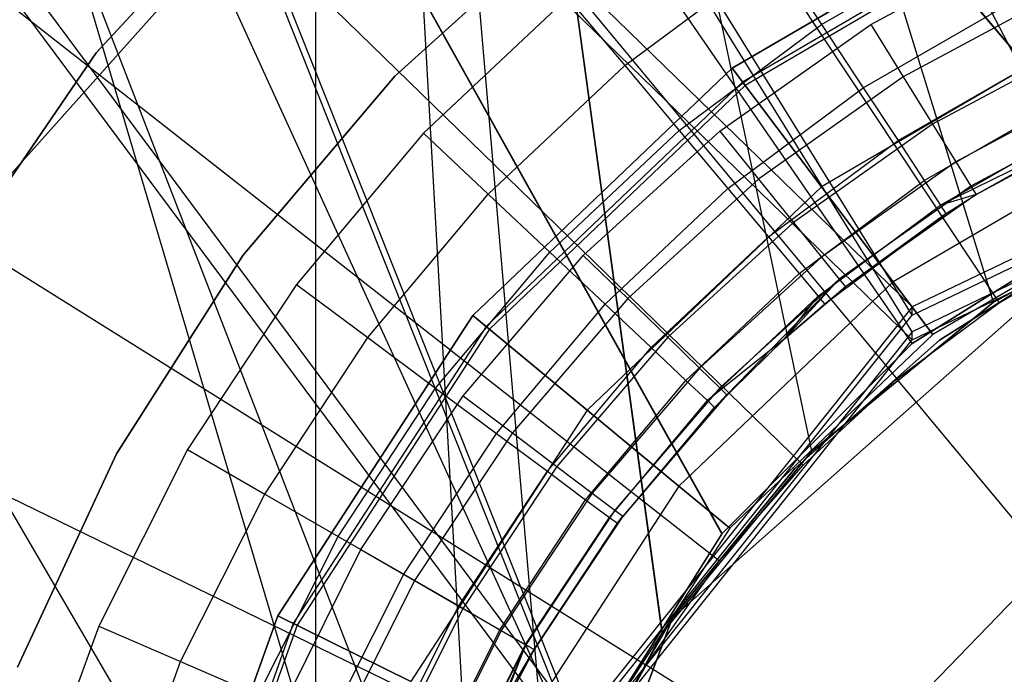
# Model space of a CAD drawing. Extents: x 0.1 to 16.1, y -7 to 7.
# Tile 38 of 68: x 7.67 to 7.916, y 0.156 to 0.32. Entities that reach past the tile are written whole.
import ezdxf

# ---------------------------------------------------------------- set-up
doc = ezdxf.new("R2010")
doc.units = 0
doc.header["$LTSCALE"] = 2.54
doc.layers.get('0').update_dxf_attribs({"color": 13, "linetype": 'CONTINUOUS'})

# ---------------------------------------------------------------- blocks, each defined once
blk = doc.blocks.new('DROPS_WOOD_E_PM_STL')
at = {"color": 0}
for p, q in [((7.80971, 0.14379, 29.37116), (7.31182, 0.81361, 29.4039)), ((7.31182, 0.81361, 29.4039), (7.89295, 0.24817, 29.36883)), ((7.31182, 0.81361, 29.4039), (7.89295, 0.24817, 29.36883)), ((7.80971, 0.14379, 29.37116), (7.31182, 0.81361, 29.4039)), ((7.80971, 0.14172, 33.37573), (7.54307, 0.81155, 33.40314)), ((7.54307, 0.81155, 33.40314), (7.78, 0.01156, 33.37779)), ((7.89295, 0.24611, 33.37102), (7.54307, 0.81155, 33.40314)), ((7.80971, 0.14172, 33.37573), (7.54307, 0.81155, 33.40314)), ((7.89295, 0.24611, 33.37102), (7.54307, 0.81155, 33.40314)), ((7.54307, 0.81155, 33.40314), (7.78, 0.01156, 33.37779)), ((7.89295, 0.24199, 41.36227), (7.54307, 0.80746, 41.33073)), ((7.80971, 0.13761, 41.35745), (7.54307, 0.80746, 41.33073)), ((7.89295, 0.24199, 41.36227), (7.54307, 0.80746, 41.33073)), ((7.80971, 0.13761, 41.35745), (7.54307, 0.80746, 41.33073)), ((7.80971, 0.13555, 45.36202), (7.31182, 0.8054, 45.32997)), ((7.31182, 0.8054, 45.32997), (7.78, 0.00538, 45.36089)), ((7.89295, 0.23993, 45.36446), (7.31182, 0.8054, 45.32997)), ((7.80971, 0.13555, 45.36202), (7.31182, 0.8054, 45.32997)), ((7.89295, 0.23993, 45.36446), (7.31182, 0.8054, 45.32997)), ((7.31182, 0.8054, 45.32997), (7.78, 0.00538, 45.36089)), ((7.94984, 0.27475, 16.35262), (7.50386, 0.80445, 16.37893)), ((7.89295, 0.239, 16.35412), (7.50386, 0.80445, 16.37893)), ((7.94984, 0.27475, 16.35262), (7.50386, 0.80445, 16.37893)), ((7.89295, 0.239, 16.35412), (7.50386, 0.80445, 16.37893)), ((7.84538, 0.19141, 16.3558), (7.50386, 0.80445, 16.37893)), ((7.84538, 0.19141, 16.3558), (7.50386, 0.80445, 16.37893)), ((7.80971, 0.13462, 16.3573), (7.50386, 0.80445, 16.37893)), ((7.80971, 0.13462, 28.34512), (7.50386, 0.80445, 28.32348)), ((7.50386, 0.80445, 28.32348), (7.7875, 0.07111, 28.34407)), ((7.80971, 0.13462, 28.34512), (7.50386, 0.80445, 28.32348)), ((7.84545, 0.1915, 28.34662), (7.50386, 0.80445, 28.32348)), ((7.84545, 0.1915, 28.34662), (7.50386, 0.80445, 28.32348)), ((7.89295, 0.239, 28.34829), (7.50386, 0.80445, 28.32348)), ((7.94993, 0.27479, 28.3498), (7.50386, 0.80445, 28.32348)), ((7.89295, 0.239, 28.34829), (7.50386, 0.80445, 28.32348)), ((7.94993, 0.27479, 28.3498), (7.50386, 0.80445, 28.32348)), ((7.80971, 0.13462, 16.3573), (7.50386, 0.80445, 16.37893)), ((7.50386, 0.80445, 28.32348), (7.7875, 0.07111, 28.34407)), ((7.91325, 0.24939, 33.88088), (7.74392, 0.8, 33.89308)), ((7.86787, 0.21213, 33.88334), (7.74392, 0.8, 33.89308)), ((7.91325, 0.24939, 33.88088), (7.74392, 0.8, 33.89308)), ((7.86787, 0.21213, 33.88334), (7.74392, 0.8, 33.89308)), ((7.83061, 0.16674, 33.8858), (7.74392, 0.8, 33.89308)), ((7.83061, 0.16674, 33.8858), (7.74392, 0.8, 33.89308)), ((7.80284, 0.11481, 33.8879), (7.74392, 0.8, 33.89308)), ((7.74392, 0.8, 40.86074), (7.78575, 0.05845, 40.86452)), ((7.74392, 0.8, 40.86074), (7.74392, 0, 40.86074)), ((7.80284, 0.11481, 40.86592), (7.74392, 0.8, 40.86074)), ((7.74392, 0.8, 40.86074), (7.78575, 0.05845, 40.86452)), ((7.83047, 0.16654, 40.868), (7.74392, 0.8, 40.86074)), ((7.80284, 0.11481, 40.86592), (7.74392, 0.8, 40.86074)), ((7.83047, 0.16654, 40.868), (7.74392, 0.8, 40.86074)), ((7.86787, 0.21213, 40.87047), (7.74392, 0.8, 40.86074)), ((7.86787, 0.21213, 40.87047), (7.74392, 0.8, 40.86074)), ((7.91324, 0.24938, 40.87293), (7.74392, 0.8, 40.86074)), ((7.91324, 0.24938, 40.87293), (7.74392, 0.8, 40.86074)), ((7.74392, 0.8, 33.89308), (7.74392, 0, 33.89308)), ((7.74392, 0.8, 33.89308), (7.74392, 0, 33.89308)), ((7.80284, 0.11481, 33.8879), (7.74392, 0.8, 33.89308)), ((7.74392, 0.8, 40.86074), (7.74392, 0, 40.86074)), ((7.80504, 0.52915, 2.22278), (7.94211, 0.26537, 2.19005)), ((7.80504, 0.52915, 2.22278), (7.94211, 0.26537, 2.19005)), ((7.75035, 0.49692, 2.22278), (7.91468, 0.24921, 2.19005)), ((7.75035, 0.49692, 2.22278), (7.91468, 0.24921, 2.19005)), ((7.6994, 0.45907, 2.22278), (7.88913, 0.23022, 2.19005)), ((7.6994, 0.45907, 2.22278), (7.88913, 0.23022, 2.19005)), ((7.65276, 0.41601, 2.22278), (7.86574, 0.20863, 2.19005)), ((7.65276, 0.41601, 2.22278), (7.86574, 0.20863, 2.19005)), ((7.75835, 0.38281, 213.39407), (7.66353, 0.27668, 213.39407)), ((7.66353, 0.27668, 213.47407), (7.75835, 0.38281, 213.47407)), ((7.66353, 0.27668, 213.47407), (7.75835, 0.38281, 213.47407)), ((7.75835, 0.38281, 213.39407), (7.66353, 0.27668, 213.39407)), ((7.61096, 0.36824, 2.22278), (7.84478, 0.18467, 2.19005)), ((7.61096, 0.36824, 2.22278), (7.84478, 0.18467, 2.19005)), ((7.73991, 0.36653, 16.03972), (7.68908, 0.31174, 16.03972)), ((7.68908, 0.31174, 14.93972), (7.73991, 0.36653, 14.93972)), ((7.73991, 0.36653, 16.03972), (7.68908, 0.31174, 16.03972)), ((7.68908, 0.31174, 14.93972), (7.73991, 0.36653, 14.93972)), ((7.84796, 0.30784, 213.38308), (7.92521, 0.35306, 213.38308)), ((7.92521, 0.35306, 213.30308), (7.84796, 0.30784, 213.30308)), ((7.84796, 0.30784, 213.47407), (7.92521, 0.35306, 213.47407)), ((7.92521, 0.35306, 213.30308), (7.84796, 0.30784, 213.30308)), ((7.84796, 0.30784, 213.47407), (7.92521, 0.35306, 213.47407)), ((7.92521, 0.35306, 213.39407), (7.84796, 0.30784, 213.39407)), ((7.92521, 0.35306, 213.39407), (7.84796, 0.30784, 213.39407)), ((7.84796, 0.30784, 213.38308), (7.92521, 0.35306, 213.38308)), ((7.92693, 0.34912, 213.39202), (7.85055, 0.30441, 213.39202)), ((7.92693, 0.34912, 213.39202), (7.85055, 0.30441, 213.39202)), ((7.92736, 0.34815, 213.38735), (7.85119, 0.30356, 213.38735)), ((7.92736, 0.34815, 213.38735), (7.85119, 0.30356, 213.38735)), ((7.80731, 0.34531, 41.3819), (7.76372, 0.30588, 41.3819)), ((7.76372, 0.30588, 40.8819), (7.80731, 0.34531, 40.8819)), ((7.80731, 0.34531, 41.3819), (7.76372, 0.30588, 41.3819)), ((7.76372, 0.30588, 40.8819), (7.80731, 0.34531, 40.8819)), ((7.80731, 0.34531, 33.88877), (7.76372, 0.30588, 33.88877)), ((7.76372, 0.30588, 33.38877), (7.80731, 0.34531, 33.38877)), ((7.80731, 0.34531, 33.88877), (7.76372, 0.30588, 33.88877)), ((7.76372, 0.30588, 33.38877), (7.80731, 0.34531, 33.38877)), ((7.8703, 0.31883, 14.94963), (7.90873, 0.34102, 14.94963)), ((7.8703, 0.31883, 14.94963), (7.90873, 0.34102, 14.94963)), ((7.88259, 0.31883, 16.33972), (7.92326, 0.34067, 16.33972)), ((7.88259, 0.31883, 16.33972), (7.92326, 0.34067, 16.33972)), ((7.82112, 0.30852, 14.94223), (7.85869, 0.33649, 14.94223)), ((7.82112, 0.30852, 14.94223), (7.85869, 0.33649, 14.94223)), ((7.85869, 0.33649, 14.94223), (7.8703, 0.31883, 14.94963)), ((7.85869, 0.33649, 14.94223), (7.8703, 0.31883, 14.94963)), ((7.80681, 0.32557, 14.93972), (7.77087, 0.29165, 14.93972)), ((7.80681, 0.32557, 14.93972), (7.77087, 0.29165, 14.93972)), ((7.80681, 0.32557, 14.93972), (7.82112, 0.30852, 14.94223)), ((7.80681, 0.32557, 14.93972), (7.82112, 0.30852, 14.94223)), ((7.92972, 0.32664, 16.33728), (7.89072, 0.30569, 16.33728)), ((7.92972, 0.32664, 16.33728), (7.89072, 0.30569, 16.33728)), ((7.88072, 0.30299, 14.96154), (7.91724, 0.32408, 14.96154)), ((7.88072, 0.30299, 14.96154), (7.91724, 0.32408, 14.96154)), ((7.8347, 0.29233, 14.94963), (7.8703, 0.31883, 14.94963)), ((7.8347, 0.29233, 14.94963), (7.8703, 0.31883, 14.94963)), ((7.8449, 0.29216, 16.33972), (7.88259, 0.31883, 16.33972)), ((7.8449, 0.29216, 16.33972), (7.88259, 0.31883, 16.33972)), ((7.9401, 0.31908, 213.31155), (7.87029, 0.27822, 213.31155)), ((7.9401, 0.31908, 213.31155), (7.87029, 0.27822, 213.31155)), ((7.9401, 0.31908, 213.4656), (7.87029, 0.27822, 213.4656)), ((7.9401, 0.31908, 213.4656), (7.87029, 0.27822, 213.4656)), ((7.8703, 0.31883, 14.94963), (7.88072, 0.30299, 14.96154)), ((7.8703, 0.31883, 14.94963), (7.88072, 0.30299, 14.96154)), ((7.88259, 0.31883, 16.33972), (7.89072, 0.30569, 16.33728)), ((7.88259, 0.31883, 16.33972), (7.89072, 0.30569, 16.33728)), ((7.57448, 0.3163, 2.22278), (7.82648, 0.15863, 2.19005)), ((7.57448, 0.3163, 2.22278), (7.82648, 0.15863, 2.19005)), ((7.93555, 0.31398, 16.33018), (7.89806, 0.29384, 16.33018)), ((7.93555, 0.31398, 16.33018), (7.89806, 0.29384, 16.33018)), ((7.68908, 0.31174, 16.03972), (7.64699, 0.25, 16.03972)), ((7.64699, 0.25, 14.93972), (7.68908, 0.31174, 14.93972)), ((7.68908, 0.31174, 16.03972), (7.64699, 0.25, 16.03972)), ((7.64699, 0.25, 14.93972), (7.68908, 0.31174, 14.93972)), ((7.68908, 0.31174, 16.03972), (7.68908, 0.31174, 14.93972)), ((7.68908, 0.31174, 16.03972), (7.68908, 0.31174, 14.93972)), ((7.78322, 0.24603, 213.38308), (7.84796, 0.30784, 213.38308)), ((7.84796, 0.30784, 213.30308), (7.78322, 0.24603, 213.30308)), ((7.78322, 0.24603, 213.47407), (7.84796, 0.30784, 213.47407)), ((7.84796, 0.30784, 213.30308), (7.78322, 0.24603, 213.30308)), ((7.78322, 0.24603, 213.47407), (7.84796, 0.30784, 213.47407)), ((7.84796, 0.30784, 213.39407), (7.78322, 0.24603, 213.39407)), ((7.84796, 0.30784, 213.39407), (7.78322, 0.24603, 213.39407)), ((7.78322, 0.24603, 213.38308), (7.84796, 0.30784, 213.38308)), ((7.78705, 0.27638, 14.94223), (7.82112, 0.30852, 14.94223)), ((7.78705, 0.27638, 14.94223), (7.82112, 0.30852, 14.94223)), ((7.82112, 0.30852, 14.94223), (7.8347, 0.29233, 14.94963)), ((7.82112, 0.30852, 14.94223), (7.8347, 0.29233, 14.94963)), ((7.87029, 0.27822, 213.31155), (7.84796, 0.30784, 213.30308)), ((7.87029, 0.27822, 213.31155), (7.84796, 0.30784, 213.30308)), ((7.84796, 0.30784, 213.47407), (7.87029, 0.27822, 213.4656)), ((7.84796, 0.30784, 213.47407), (7.87029, 0.27822, 213.4656)), ((7.84796, 0.30784, 213.39407), (7.85055, 0.30441, 213.39202)), ((7.84796, 0.30784, 213.39407), (7.85055, 0.30441, 213.39202)), ((7.85119, 0.30356, 213.38735), (7.84796, 0.30784, 213.38308)), ((7.85119, 0.30356, 213.38735), (7.84796, 0.30784, 213.38308)), ((7.88942, 0.28976, 14.97738), (7.92435, 0.30993, 14.97738)), ((7.88942, 0.28976, 14.97738), (7.92435, 0.30993, 14.97738)), ((7.76372, 0.30588, 41.3819), (7.72577, 0.261, 41.3819)), ((7.72577, 0.261, 40.8819), (7.76372, 0.30588, 40.8819)), ((7.76372, 0.30588, 41.3819), (7.72577, 0.261, 41.3819)), ((7.72577, 0.261, 40.8819), (7.76372, 0.30588, 40.8819)), ((7.76372, 0.30588, 33.88877), (7.72577, 0.261, 33.88877)), ((7.72577, 0.261, 33.38877), (7.76372, 0.30588, 33.38877)), ((7.76372, 0.30588, 33.88877), (7.72577, 0.261, 33.88877)), ((7.72577, 0.261, 33.38877), (7.76372, 0.30588, 33.38877)), ((7.76372, 0.30588, 41.3819), (7.76372, 0.30588, 40.8819)), ((7.76372, 0.30588, 41.3819), (7.76372, 0.30588, 40.8819)), ((7.76372, 0.30588, 33.88877), (7.76372, 0.30588, 33.38877)), ((7.76372, 0.30588, 33.88877), (7.76372, 0.30588, 33.38877)), ((7.89072, 0.30569, 16.33728), (7.85459, 0.28012, 16.33728)), ((7.89072, 0.30569, 16.33728), (7.85459, 0.28012, 16.33728)), ((7.89072, 0.30569, 16.33728), (7.89806, 0.29384, 16.33018)), ((7.89072, 0.30569, 16.33728), (7.89806, 0.29384, 16.33018)), ((8.01324, 0.3061, 29.36695), (7.89295, 0.24817, 29.36883)), ((8.01324, 0.3061, 29.36695), (7.89295, 0.24817, 29.36883)), ((7.85055, 0.30441, 213.39202), (7.78653, 0.24329, 213.39202)), ((7.85055, 0.30441, 213.39202), (7.78653, 0.24329, 213.39202)), ((7.85119, 0.30356, 213.38735), (7.78735, 0.24261, 213.38735)), ((7.85119, 0.30356, 213.38735), (7.78735, 0.24261, 213.38735)), ((7.84689, 0.27781, 14.96154), (7.88072, 0.30299, 14.96154)), ((7.84689, 0.27781, 14.96154), (7.88072, 0.30299, 14.96154)), ((7.85055, 0.30441, 213.39202), (7.85119, 0.30356, 213.38735)), ((7.85055, 0.30441, 213.39202), (7.85119, 0.30356, 213.38735)), ((7.88072, 0.30299, 14.96154), (7.88942, 0.28976, 14.97738)), ((7.88072, 0.30299, 14.96154), (7.88942, 0.28976, 14.97738)), ((7.89295, 0.24611, 33.37102), (8.01324, 0.30404, 33.36723)), ((7.89295, 0.24611, 33.37102), (8.01324, 0.30404, 33.36723)), ((7.94017, 0.30393, 16.31911), (7.90388, 0.28444, 16.31911)), ((7.94017, 0.30393, 16.31911), (7.90388, 0.28444, 16.31911)), ((8.01324, 0.29992, 41.36612), (7.89295, 0.24199, 41.36227)), ((8.01324, 0.29992, 41.36612), (7.89295, 0.24199, 41.36227)), ((7.89295, 0.23993, 45.36446), (8.01324, 0.29786, 45.36639)), ((7.89295, 0.23993, 45.36446), (8.01324, 0.29786, 45.36639)), ((7.89597, 0.27981, 14.99634), (7.9297, 0.29928, 14.99634)), ((7.89597, 0.27981, 14.99634), (7.9297, 0.29928, 14.99634)), ((7.94314, 0.29747, 16.30518), (7.90762, 0.2784, 16.30518)), ((7.94314, 0.29747, 16.30518), (7.90762, 0.2784, 16.30518)), ((7.90891, 0.27632, 15.03972), (7.94416, 0.29525, 16.28972)), ((7.94416, 0.29525, 16.28972), (7.90891, 0.27632, 16.28972)), ((7.90891, 0.27632, 15.03972), (7.94416, 0.29525, 16.28972)), ((7.94416, 0.29525, 16.28972), (7.90891, 0.27632, 16.28972)), ((7.89806, 0.29384, 16.33018), (7.86333, 0.26926, 16.33018)), ((7.89806, 0.29384, 16.33018), (7.86333, 0.26926, 16.33018)), ((7.89806, 0.29384, 16.33018), (7.90388, 0.28444, 16.31911)), ((7.89806, 0.29384, 16.33018), (7.90388, 0.28444, 16.31911)), ((7.77087, 0.29165, 14.93972), (7.7391, 0.25379, 14.93972)), ((7.77087, 0.29165, 14.93972), (7.7391, 0.25379, 14.93972)), ((7.77087, 0.29165, 14.93972), (7.78705, 0.27638, 14.94223)), ((7.77087, 0.29165, 14.93972), (7.78705, 0.27638, 14.94223)), ((7.80243, 0.26188, 14.94963), (7.8347, 0.29233, 14.94963)), ((7.80243, 0.26188, 14.94963), (7.8347, 0.29233, 14.94963)), ((7.81078, 0.26105, 16.33972), (7.8449, 0.29216, 16.33972)), ((7.81078, 0.26105, 16.33972), (7.8449, 0.29216, 16.33972)), ((7.8347, 0.29233, 14.94963), (7.84689, 0.27781, 14.96154)), ((7.8347, 0.29233, 14.94963), (7.84689, 0.27781, 14.96154)), ((7.8449, 0.29216, 16.33972), (7.85459, 0.28012, 16.33728)), ((7.8449, 0.29216, 16.33972), (7.85459, 0.28012, 16.33728)), ((7.95205, 0.29184, 213.33528), (7.8882, 0.25446, 213.33528)), ((7.95205, 0.29184, 213.33528), (7.8882, 0.25446, 213.33528)), ((7.95205, 0.29184, 213.44189), (7.8882, 0.25446, 213.44189)), ((7.95205, 0.29184, 213.44189), (7.8882, 0.25446, 213.44189)), ((7.90003, 0.27363, 15.01747), (7.93301, 0.29267, 15.01747)), ((7.90003, 0.27363, 15.01747), (7.93301, 0.29267, 15.01747)), ((7.93414, 0.29043, 15.03972), (7.90003, 0.27363, 15.01747)), ((7.93414, 0.29043, 15.03972), (7.90003, 0.27363, 15.01747)), ((7.90891, 0.27632, 15.03972), (7.93414, 0.29043, 15.03972)), ((7.90891, 0.27632, 15.03972), (7.93414, 0.29043, 15.03972)), ((7.85707, 0.26568, 14.97738), (7.88942, 0.28976, 14.97738)), ((7.85707, 0.26568, 14.97738), (7.88942, 0.28976, 14.97738)), ((7.88942, 0.28976, 14.97738), (7.89597, 0.27981, 14.99634)), ((7.88942, 0.28976, 14.97738), (7.89597, 0.27981, 14.99634)), ((7.90388, 0.28444, 16.31911), (7.87026, 0.26064, 16.31911)), ((7.90388, 0.28444, 16.31911), (7.87026, 0.26064, 16.31911)), ((7.90388, 0.28444, 16.31911), (7.90762, 0.2784, 16.30518)), ((7.90388, 0.28444, 16.31911), (7.90762, 0.2784, 16.30518)), ((7.87029, 0.27822, 213.31155), (7.81178, 0.22236, 213.31155)), ((7.87029, 0.27822, 213.31155), (7.81178, 0.22236, 213.31155)), ((7.87029, 0.27822, 213.4656), (7.81178, 0.22236, 213.4656)), ((7.87029, 0.27822, 213.4656), (7.81178, 0.22236, 213.4656)), ((7.85459, 0.28012, 16.33728), (7.82188, 0.25029, 16.33728)), ((7.85459, 0.28012, 16.33728), (7.82188, 0.25029, 16.33728)), ((7.85459, 0.28012, 16.33728), (7.86333, 0.26926, 16.33018)), ((7.85459, 0.28012, 16.33728), (7.86333, 0.26926, 16.33018)), ((7.86473, 0.25655, 14.99634), (7.89597, 0.27981, 14.99634)), ((7.86473, 0.25655, 14.99634), (7.89597, 0.27981, 14.99634)), ((7.8882, 0.25446, 213.33528), (7.87029, 0.27822, 213.31155)), ((7.8882, 0.25446, 213.33528), (7.87029, 0.27822, 213.31155)), ((7.87029, 0.27822, 213.4656), (7.8882, 0.25446, 213.44189)), ((7.87029, 0.27822, 213.4656), (7.8882, 0.25446, 213.44189)), ((7.90762, 0.2784, 16.30518), (7.87472, 0.25511, 16.30518)), ((7.90762, 0.2784, 16.30518), (7.87472, 0.25511, 16.30518)), ((7.89597, 0.27981, 14.99634), (7.90003, 0.27363, 15.01747)), ((7.89597, 0.27981, 14.99634), (7.90003, 0.27363, 15.01747)), ((7.90762, 0.2784, 16.30518), (7.90891, 0.27632, 16.28972)), ((7.90762, 0.2784, 16.30518), (7.90891, 0.27632, 16.28972)), ((7.75695, 0.2405, 14.94223), (7.78705, 0.27638, 14.94223)), ((7.75695, 0.2405, 14.94223), (7.78705, 0.27638, 14.94223)), ((7.78705, 0.27638, 14.94223), (7.80243, 0.26188, 14.94963)), ((7.78705, 0.27638, 14.94223), (7.80243, 0.26188, 14.94963)), ((7.81622, 0.24887, 14.96154), (7.84689, 0.27781, 14.96154)), ((7.81622, 0.24887, 14.96154), (7.84689, 0.27781, 14.96154)), ((7.84689, 0.27781, 14.96154), (7.85707, 0.26568, 14.97738)), ((7.84689, 0.27781, 14.96154), (7.85707, 0.26568, 14.97738)), ((7.90891, 0.27632, 16.28972), (7.87625, 0.2532, 16.28972)), ((7.90891, 0.27632, 16.28972), (7.87625, 0.2532, 16.28972)), ((7.95868, 0.27672, 213.36956), (7.89813, 0.24128, 213.36956)), ((7.95868, 0.27672, 213.36956), (7.89813, 0.24128, 213.36956)), ((7.95868, 0.27672, 213.40759), (7.89813, 0.24128, 213.40759)), ((7.95868, 0.27672, 213.40759), (7.89813, 0.24128, 213.40759)), ((7.90891, 0.27632, 15.03972), (7.90003, 0.27363, 15.01747)), ((7.90891, 0.27632, 15.03972), (7.90003, 0.27363, 15.01747)), ((7.90141, 0.27153, 15.03972), (7.90891, 0.27632, 16.28972)), ((7.90141, 0.27153, 15.03972), (7.90891, 0.27632, 16.28972)), ((7.90141, 0.27153, 15.03972), (7.90891, 0.27632, 15.03972)), ((7.90141, 0.27153, 15.03972), (7.90891, 0.27632, 15.03972)), ((7.90891, 0.27632, 15.03972), (7.90891, 0.27632, 16.28972)), ((7.90891, 0.27632, 15.03972), (7.90891, 0.27632, 16.28972)), ((7.91324, 0.24938, 40.87293), (7.96519, 0.27716, 40.87502)), ((7.91324, 0.24938, 40.87293), (7.96519, 0.27716, 40.87502)), ((7.96519, 0.27716, 33.87879), (7.91325, 0.24939, 33.88088)), ((7.96519, 0.27716, 33.87879), (7.91325, 0.24939, 33.88088)), ((7.86948, 0.25089, 15.01747), (7.90003, 0.27363, 15.01747)), ((7.86948, 0.25089, 15.01747), (7.90003, 0.27363, 15.01747)), ((7.89295, 0.239, 28.34829), (7.94993, 0.27479, 28.3498)), ((7.89295, 0.239, 28.34829), (7.94993, 0.27479, 28.3498)), ((7.94984, 0.27475, 16.35262), (7.89295, 0.239, 16.35412)), ((7.94984, 0.27475, 16.35262), (7.89295, 0.239, 16.35412)), ((7.90141, 0.27153, 15.03972), (7.90003, 0.27363, 15.01747)), ((7.90141, 0.27153, 15.03972), (7.90003, 0.27363, 15.01747)), ((7.87109, 0.24896, 15.03972), (7.90141, 0.27153, 15.03972)), ((7.87109, 0.24896, 15.03972), (7.90141, 0.27153, 15.03972)), ((7.90141, 0.27153, 15.03972), (7.87625, 0.2532, 16.28972)), ((7.90141, 0.27153, 15.03972), (7.87625, 0.2532, 16.28972)), ((7.86333, 0.26926, 16.33018), (7.83188, 0.24059, 16.33018)), ((7.86333, 0.26926, 16.33018), (7.83188, 0.24059, 16.33018)), ((7.86333, 0.26926, 16.33018), (7.87026, 0.26064, 16.31911)), ((7.86333, 0.26926, 16.33018), (7.87026, 0.26064, 16.31911)), ((7.82773, 0.238, 14.97738), (7.85707, 0.26568, 14.97738)), ((7.82773, 0.238, 14.97738), (7.85707, 0.26568, 14.97738)), ((7.85707, 0.26568, 14.97738), (7.86473, 0.25655, 14.99634)), ((7.85707, 0.26568, 14.97738), (7.86473, 0.25655, 14.99634)), ((7.8331, 0.17042, 29.35812), (7.94058, 0.26564, 29.35812)), ((7.94058, 0.26564, 28.35812), (7.8331, 0.17042, 28.35812)), ((7.94058, 0.26564, 28.35812), (7.8331, 0.17042, 28.35812)), ((7.8331, 0.17042, 29.35812), (7.94058, 0.26564, 29.35812)), ((7.89978, 0.23983, 41.3819), (7.94058, 0.26564, 41.3819)), ((7.94058, 0.26564, 40.8819), (7.89978, 0.23983, 40.8819)), ((7.94058, 0.26564, 40.8819), (7.89978, 0.23983, 40.8819)), ((7.89978, 0.23983, 41.3819), (7.94058, 0.26564, 41.3819)), ((7.89978, 0.23983, 33.88877), (7.94058, 0.26564, 33.88877)), ((7.94058, 0.26564, 33.38877), (7.89978, 0.23983, 33.38877)), ((7.94058, 0.26564, 33.38877), (7.89978, 0.23983, 33.38877)), ((7.89978, 0.23983, 33.88877), (7.94058, 0.26564, 33.88877)), ((7.91468, 0.24921, 2.19005), (7.94211, 0.26537, 2.19005)), ((7.91468, 0.24921, 2.19005), (7.94211, 0.26537, 2.19005)), ((7.54372, 0.26078, 2.22278), (7.81105, 0.13078, 2.19005)), ((7.54372, 0.26078, 2.22278), (7.81105, 0.13078, 2.19005)), ((7.72577, 0.261, 41.3819), (7.69414, 0.21146, 41.3819)), ((7.69414, 0.21146, 40.8819), (7.72577, 0.261, 40.8819)), ((7.72577, 0.261, 41.3819), (7.69414, 0.21146, 41.3819)), ((7.69414, 0.21146, 40.8819), (7.72577, 0.261, 40.8819)), ((7.72577, 0.261, 33.88877), (7.69414, 0.21146, 33.88877)), ((7.69414, 0.21146, 33.38877), (7.72577, 0.261, 33.38877)), ((7.72577, 0.261, 33.88877), (7.69414, 0.21146, 33.88877)), ((7.69414, 0.21146, 33.38877), (7.72577, 0.261, 33.38877)), ((7.72577, 0.261, 41.3819), (7.72577, 0.261, 40.8819)), ((7.72577, 0.261, 41.3819), (7.72577, 0.261, 40.8819)), ((7.72577, 0.261, 33.88877), (7.72577, 0.261, 33.38877)), ((7.72577, 0.261, 33.88877), (7.72577, 0.261, 33.38877)), ((7.7739, 0.22788, 14.94963), (7.80243, 0.26188, 14.94963)), ((7.7739, 0.22788, 14.94963), (7.80243, 0.26188, 14.94963)), ((7.78074, 0.22599, 16.33972), (7.81078, 0.26105, 16.33972)), ((7.78074, 0.22599, 16.33972), (7.81078, 0.26105, 16.33972)), ((7.80243, 0.26188, 14.94963), (7.81622, 0.24887, 14.96154)), ((7.80243, 0.26188, 14.94963), (7.81622, 0.24887, 14.96154)), ((7.81078, 0.26105, 16.33972), (7.82188, 0.25029, 16.33728)), ((7.81078, 0.26105, 16.33972), (7.82188, 0.25029, 16.33728)), ((7.87026, 0.26064, 16.31911), (7.83982, 0.23289, 16.31911)), ((7.87026, 0.26064, 16.31911), (7.83982, 0.23289, 16.31911)), ((7.87026, 0.26064, 16.31911), (7.87472, 0.25511, 16.30518)), ((7.87026, 0.26064, 16.31911), (7.87472, 0.25511, 16.30518)), ((7.8364, 0.22982, 14.99634), (7.86473, 0.25655, 14.99634)), ((7.8364, 0.22982, 14.99634), (7.86473, 0.25655, 14.99634)), ((7.86473, 0.25655, 14.99634), (7.86948, 0.25089, 15.01747)), ((7.86473, 0.25655, 14.99634), (7.86948, 0.25089, 15.01747)), ((7.7391, 0.25379, 14.93972), (7.71194, 0.2125, 14.93972)), ((7.7391, 0.25379, 14.93972), (7.71194, 0.2125, 14.93972)), ((7.7391, 0.25379, 14.93972), (7.75695, 0.2405, 14.94223)), ((7.7391, 0.25379, 14.93972), (7.75695, 0.2405, 14.94223)), ((7.8882, 0.25446, 213.33528), (7.83468, 0.20337, 213.33528)), ((7.8882, 0.25446, 213.33528), (7.83468, 0.20337, 213.33528)), ((7.8882, 0.25446, 213.44189), (7.83468, 0.20337, 213.44189)), ((7.8882, 0.25446, 213.44189), (7.83468, 0.20337, 213.44189)), ((7.87472, 0.25511, 16.30518), (7.84492, 0.22795, 16.30518)), ((7.87472, 0.25511, 16.30518), (7.84492, 0.22795, 16.30518)), ((7.87472, 0.25511, 16.30518), (7.84668, 0.22624, 16.28972)), ((7.87472, 0.25511, 16.30518), (7.84668, 0.22624, 16.28972)), ((7.86105, 0.24018, 16.28972), (7.87472, 0.25511, 16.30518)), ((7.86105, 0.24018, 16.28972), (7.87472, 0.25511, 16.30518)), ((7.87472, 0.25511, 16.30518), (7.87625, 0.2532, 16.28972)), ((7.87472, 0.25511, 16.30518), (7.87625, 0.2532, 16.28972)), ((7.89813, 0.24128, 213.36956), (7.8882, 0.25446, 213.33528)), ((7.89813, 0.24128, 213.36956), (7.8882, 0.25446, 213.33528)), ((7.8882, 0.25446, 213.44189), (7.89813, 0.24128, 213.40759)), ((7.8882, 0.25446, 213.44189), (7.89813, 0.24128, 213.40759)), ((7.86105, 0.24018, 15.03972), (7.87625, 0.2532, 16.28972)), ((7.87625, 0.2532, 16.28972), (7.86105, 0.24018, 16.28972)), ((7.86105, 0.24018, 15.03972), (7.87625, 0.2532, 16.28972)), ((7.87625, 0.2532, 16.28972), (7.86105, 0.24018, 16.28972)), ((7.87109, 0.24896, 15.03972), (7.87625, 0.2532, 16.28972)), ((7.87109, 0.24896, 15.03972), (7.87625, 0.2532, 16.28972)), ((7.78911, 0.21656, 14.96154), (7.81622, 0.24887, 14.96154)), ((7.78911, 0.21656, 14.96154), (7.81622, 0.24887, 14.96154)), ((7.82188, 0.25029, 16.33728), (7.79307, 0.21668, 16.33728)), ((7.82188, 0.25029, 16.33728), (7.79307, 0.21668, 16.33728)), ((7.81622, 0.24887, 14.96154), (7.82773, 0.238, 14.97738)), ((7.81622, 0.24887, 14.96154), (7.82773, 0.238, 14.97738)), ((7.82188, 0.25029, 16.33728), (7.83188, 0.24059, 16.33018)), ((7.82188, 0.25029, 16.33728), (7.83188, 0.24059, 16.33018)), ((7.84178, 0.22475, 15.01747), (7.86948, 0.25089, 15.01747)), ((7.84178, 0.22475, 15.01747), (7.86948, 0.25089, 15.01747)), ((7.86105, 0.24018, 15.03972), (7.86948, 0.25089, 15.01747)), ((7.86105, 0.24018, 15.03972), (7.86948, 0.25089, 15.01747)), ((7.86105, 0.24018, 15.03972), (7.87109, 0.24896, 15.03972)), ((7.86105, 0.24018, 15.03972), (7.87109, 0.24896, 15.03972)), ((7.91325, 0.24939, 33.88088), (7.86787, 0.21213, 33.88334)), ((7.91325, 0.24939, 33.88088), (7.86787, 0.21213, 33.88334)), ((7.86787, 0.21213, 40.87047), (7.91324, 0.24938, 40.87293)), ((7.86787, 0.21213, 40.87047), (7.91324, 0.24938, 40.87293)), ((7.87109, 0.24896, 15.03972), (7.86948, 0.25089, 15.01747)), ((7.87109, 0.24896, 15.03972), (7.86948, 0.25089, 15.01747)), ((7.88913, 0.23022, 2.19005), (7.91468, 0.24921, 2.19005)), ((7.88913, 0.23022, 2.19005), (7.91468, 0.24921, 2.19005)), ((7.91324, 0.24938, 40.87293), (7.91325, 0.24939, 33.88088)), ((7.91324, 0.24938, 40.87293), (7.91325, 0.24939, 33.88088)), ((7.73448, 0.17096, 213.38308), (7.78322, 0.24603, 213.38308)), ((7.78322, 0.24603, 213.30308), (7.73448, 0.17096, 213.30308)), ((7.73448, 0.17096, 213.47407), (7.78322, 0.24603, 213.47407)), ((7.78322, 0.24603, 213.30308), (7.73448, 0.17096, 213.30308)), ((7.73448, 0.17096, 213.47407), (7.78322, 0.24603, 213.47407)), ((7.78322, 0.24603, 213.39407), (7.73448, 0.17096, 213.39407)), ((7.78322, 0.24603, 213.39407), (7.73448, 0.17096, 213.39407)), ((7.73448, 0.17096, 213.38308), (7.78322, 0.24603, 213.38308)), ((7.81178, 0.22236, 213.31155), (7.78322, 0.24603, 213.30308)), ((7.81178, 0.22236, 213.31155), (7.78322, 0.24603, 213.30308)), ((7.78322, 0.24603, 213.47407), (7.81178, 0.22236, 213.4656)), ((7.78322, 0.24603, 213.47407), (7.81178, 0.22236, 213.4656)), ((7.78653, 0.24329, 213.39202), (7.78322, 0.24603, 213.39407)), ((7.78653, 0.24329, 213.39202), (7.78322, 0.24603, 213.39407)), ((7.78322, 0.24603, 213.38308), (7.78735, 0.24261, 213.38735)), ((7.78322, 0.24603, 213.38308), (7.78735, 0.24261, 213.38735)), ((7.89295, 0.24817, 29.36883), (7.80971, 0.14379, 29.37116)), ((7.89295, 0.24817, 29.36883), (7.80971, 0.14379, 29.37116)), ((7.80971, 0.14172, 33.37573), (7.89295, 0.24611, 33.37102)), ((7.80971, 0.14172, 33.37573), (7.89295, 0.24611, 33.37102)), ((7.89295, 0.24611, 33.37102), (7.89295, 0.24817, 29.36883)), ((7.89295, 0.24611, 33.37102), (7.89295, 0.24817, 29.36883)), ((7.78653, 0.24329, 213.39202), (7.73833, 0.16905, 213.39202)), ((7.78653, 0.24329, 213.39202), (7.73833, 0.16905, 213.39202)), ((7.78735, 0.24261, 213.38735), (7.73929, 0.16858, 213.38735)), ((7.78735, 0.24261, 213.38735), (7.73929, 0.16858, 213.38735)), ((7.78735, 0.24261, 213.38735), (7.78653, 0.24329, 213.39202)), ((7.78735, 0.24261, 213.38735), (7.78653, 0.24329, 213.39202)), ((7.89295, 0.24199, 41.36227), (7.80971, 0.13761, 41.35745)), ((7.89295, 0.24199, 41.36227), (7.80971, 0.13761, 41.35745)), ((7.89813, 0.24128, 213.36956), (7.84739, 0.19283, 213.36956)), ((7.89813, 0.24128, 213.40759), (7.84739, 0.19283, 213.40759)), ((7.89813, 0.24128, 213.36956), (7.84739, 0.19283, 213.36956)), ((7.89813, 0.24128, 213.40759), (7.84739, 0.19283, 213.40759)), ((7.89295, 0.23993, 45.36446), (7.89295, 0.24199, 41.36227)), ((7.89295, 0.23993, 45.36446), (7.89295, 0.24199, 41.36227)), ((7.89813, 0.24128, 213.40759), (7.89813, 0.24128, 213.36956)), ((7.89813, 0.24128, 213.40759), (7.89813, 0.24128, 213.36956)), ((7.73121, 0.20137, 14.94223), (7.75695, 0.2405, 14.94223)), ((7.73121, 0.20137, 14.94223), (7.75695, 0.2405, 14.94223)), ((7.75695, 0.2405, 14.94223), (7.7739, 0.22788, 14.94963)), ((7.75695, 0.2405, 14.94223), (7.7739, 0.22788, 14.94963)), ((7.83188, 0.24059, 16.33018), (7.8042, 0.20828, 16.33018)), ((7.83188, 0.24059, 16.33018), (7.8042, 0.20828, 16.33018)), ((7.80971, 0.13555, 45.36202), (7.89295, 0.23993, 45.36446)), ((7.80971, 0.13555, 45.36202), (7.89295, 0.23993, 45.36446)), ((7.83188, 0.24059, 16.33018), (7.83982, 0.23289, 16.31911)), ((7.83188, 0.24059, 16.33018), (7.83982, 0.23289, 16.31911)), ((7.86105, 0.24018, 15.03972), (7.84178, 0.22475, 15.01747)), ((7.86105, 0.24018, 15.03972), (7.84178, 0.22475, 15.01747)), ((7.8436, 0.22303, 15.03972), (7.86105, 0.24018, 16.28972)), ((7.8436, 0.22303, 15.03972), (7.86105, 0.24018, 16.28972)), ((7.8436, 0.22303, 15.03972), (7.86105, 0.24018, 15.03972)), ((7.8436, 0.22303, 15.03972), (7.86105, 0.24018, 15.03972)), ((7.89295, 0.239, 16.35412), (7.84538, 0.19141, 16.3558)), ((7.89295, 0.239, 16.35412), (7.84538, 0.19141, 16.3558)), ((7.84545, 0.1915, 28.34662), (7.89295, 0.239, 28.34829)), ((7.84545, 0.1915, 28.34662), (7.89295, 0.239, 28.34829)), ((7.86105, 0.24018, 16.28972), (7.84668, 0.22624, 16.28972)), ((7.86105, 0.24018, 16.28972), (7.84668, 0.22624, 16.28972)), ((7.86105, 0.24018, 15.03972), (7.86105, 0.24018, 16.28972)), ((7.86105, 0.24018, 15.03972), (7.86105, 0.24018, 16.28972)), ((7.86364, 0.20782, 41.3819), (7.89978, 0.23983, 41.3819)), ((7.89978, 0.23983, 40.8819), (7.86364, 0.20782, 40.8819)), ((7.89978, 0.23983, 40.8819), (7.86364, 0.20782, 40.8819)), ((7.86364, 0.20782, 41.3819), (7.89978, 0.23983, 41.3819)), ((7.86364, 0.20782, 33.88877), (7.89978, 0.23983, 33.88877)), ((7.89978, 0.23983, 33.38877), (7.86364, 0.20782, 33.38877)), ((7.89978, 0.23983, 33.38877), (7.86364, 0.20782, 33.38877)), ((7.86364, 0.20782, 33.88877), (7.89978, 0.23983, 33.88877)), ((7.89295, 0.239, 28.34829), (7.89295, 0.239, 16.35412)), ((7.89295, 0.239, 28.34829), (7.89295, 0.239, 16.35412)), ((7.89978, 0.23983, 40.8819), (7.89978, 0.23983, 41.3819)), ((7.89978, 0.23983, 40.8819), (7.89978, 0.23983, 41.3819)), ((7.89978, 0.23983, 33.38877), (7.89978, 0.23983, 33.88877)), ((7.89978, 0.23983, 33.38877), (7.89978, 0.23983, 33.88877)), ((7.80181, 0.2071, 14.97738), (7.82773, 0.238, 14.97738)), ((7.80181, 0.2071, 14.97738), (7.82773, 0.238, 14.97738)), ((7.82773, 0.238, 14.97738), (7.8364, 0.22982, 14.99634)), ((7.82773, 0.238, 14.97738), (7.8364, 0.22982, 14.99634)), ((7.83982, 0.23289, 16.31911), (7.81302, 0.20161, 16.31911)), ((7.83982, 0.23289, 16.31911), (7.81302, 0.20161, 16.31911)), ((7.83982, 0.23289, 16.31911), (7.84492, 0.22795, 16.30518)), ((7.83982, 0.23289, 16.31911), (7.84492, 0.22795, 16.30518)), ((7.81137, 0.19999, 14.99634), (7.8364, 0.22982, 14.99634)), ((7.81137, 0.19999, 14.99634), (7.8364, 0.22982, 14.99634)), ((7.8364, 0.22982, 14.99634), (7.84178, 0.22475, 15.01747)), ((7.8364, 0.22982, 14.99634), (7.84178, 0.22475, 15.01747)), ((7.86574, 0.20863, 2.19005), (7.88913, 0.23022, 2.19005)), ((7.86574, 0.20863, 2.19005), (7.88913, 0.23022, 2.19005)), ((8.08, 0, 2.18815), (7.88913, 0.23022, 2.19005)), ((8.08, 0, 2.18815), (7.88913, 0.23022, 2.19005)), ((7.74951, 0.19081, 14.94963), (7.7739, 0.22788, 14.94963)), ((7.74951, 0.19081, 14.94963), (7.7739, 0.22788, 14.94963)), ((7.7739, 0.22788, 14.94963), (7.78911, 0.21656, 14.96154)), ((7.7739, 0.22788, 14.94963), (7.78911, 0.21656, 14.96154)), ((7.84492, 0.22795, 16.30518), (7.81869, 0.19733, 16.30518)), ((7.84492, 0.22795, 16.30518), (7.81869, 0.19733, 16.30518)), ((7.84492, 0.22795, 16.30518), (7.84668, 0.22624, 16.28972)), ((7.84492, 0.22795, 16.30518), (7.84668, 0.22624, 16.28972)), ((7.75524, 0.1875, 16.33972), (7.78074, 0.22599, 16.33972)), ((7.75524, 0.1875, 16.33972), (7.78074, 0.22599, 16.33972)), ((7.78074, 0.22599, 16.33972), (7.79307, 0.21668, 16.33728)), ((7.78074, 0.22599, 16.33972), (7.79307, 0.21668, 16.33728)), ((7.8173, 0.19557, 15.01747), (7.84178, 0.22475, 15.01747)), ((7.8173, 0.19557, 15.01747), (7.84178, 0.22475, 15.01747)), ((7.81931, 0.19408, 15.03972), (7.84668, 0.22624, 16.28972)), ((7.81931, 0.19408, 15.03972), (7.84668, 0.22624, 16.28972)), ((7.84668, 0.22624, 16.28972), (7.82064, 0.19586, 16.28972)), ((7.84668, 0.22624, 16.28972), (7.82064, 0.19586, 16.28972)), ((7.8436, 0.22303, 15.03972), (7.84178, 0.22475, 15.01747)), ((7.8436, 0.22303, 15.03972), (7.84178, 0.22475, 15.01747)), ((7.8436, 0.22303, 15.03972), (7.84668, 0.22624, 16.28972)), ((7.8436, 0.22303, 15.03972), (7.84668, 0.22624, 16.28972)), ((7.81178, 0.22236, 213.31155), (7.76773, 0.15451, 213.31155)), ((7.81178, 0.22236, 213.31155), (7.76773, 0.15451, 213.31155)), ((7.81178, 0.22236, 213.4656), (7.76773, 0.15451, 213.4656)), ((7.81178, 0.22236, 213.4656), (7.76773, 0.15451, 213.4656)), ((7.83468, 0.20337, 213.33528), (7.81178, 0.22236, 213.31155)), ((7.83468, 0.20337, 213.33528), (7.81178, 0.22236, 213.31155)), ((7.81178, 0.22236, 213.4656), (7.83468, 0.20337, 213.44189)), ((7.81178, 0.22236, 213.4656), (7.83468, 0.20337, 213.44189)), ((7.81931, 0.19408, 15.03972), (7.8436, 0.22303, 15.03972)), ((7.81931, 0.19408, 15.03972), (7.8436, 0.22303, 15.03972)), ((7.76593, 0.18133, 14.96154), (7.78911, 0.21656, 14.96154)), ((7.76593, 0.18133, 14.96154), (7.78911, 0.21656, 14.96154)), ((7.79307, 0.21668, 16.33728), (7.76862, 0.17977, 16.33728)), ((7.79307, 0.21668, 16.33728), (7.76862, 0.17977, 16.33728)), ((7.78911, 0.21656, 14.96154), (7.80181, 0.2071, 14.97738)), ((7.78911, 0.21656, 14.96154), (7.80181, 0.2071, 14.97738)), ((7.79307, 0.21668, 16.33728), (7.8042, 0.20828, 16.33018)), ((7.79307, 0.21668, 16.33728), (7.8042, 0.20828, 16.33018)), ((7.71194, 0.2125, 14.93972), (7.68976, 0.16833, 14.93972)), ((7.71194, 0.2125, 14.93972), (7.68976, 0.16833, 14.93972)), ((7.71194, 0.2125, 14.93972), (7.73121, 0.20137, 14.94223)), ((7.71194, 0.2125, 14.93972), (7.73121, 0.20137, 14.94223)), ((7.83047, 0.16654, 40.868), (7.86787, 0.21213, 40.87047)), ((7.83047, 0.16654, 40.868), (7.86787, 0.21213, 40.87047)), ((7.86787, 0.21213, 33.88334), (7.83061, 0.16674, 33.8858)), ((7.86787, 0.21213, 33.88334), (7.83061, 0.16674, 33.8858)), ((7.86787, 0.21213, 40.87047), (7.86787, 0.21213, 33.88334)), ((7.86787, 0.21213, 40.87047), (7.86787, 0.21213, 33.88334)), ((7.69414, 0.21146, 41.3819), (7.6694, 0.15814, 41.3819)), ((7.6694, 0.15814, 40.8819), (7.69414, 0.21146, 40.8819)), ((7.69414, 0.21146, 41.3819), (7.6694, 0.15814, 41.3819)), ((7.6694, 0.15814, 40.8819), (7.69414, 0.21146, 40.8819)), ((7.69414, 0.21146, 33.88877), (7.6694, 0.15814, 33.88877)), ((7.6694, 0.15814, 33.38877), (7.69414, 0.21146, 33.38877)), ((7.69414, 0.21146, 33.88877), (7.6694, 0.15814, 33.88877)), ((7.6694, 0.15814, 33.38877), (7.69414, 0.21146, 33.38877)), ((7.69414, 0.21146, 41.3819), (7.69414, 0.21146, 40.8819)), ((7.69414, 0.21146, 41.3819), (7.69414, 0.21146, 40.8819)), ((7.69414, 0.21146, 33.88877), (7.69414, 0.21146, 33.38877)), ((7.69414, 0.21146, 33.88877), (7.69414, 0.21146, 33.38877)), ((7.77965, 0.17341, 14.97738), (7.80181, 0.2071, 14.97738)), ((7.77965, 0.17341, 14.97738), (7.80181, 0.2071, 14.97738)), ((7.8042, 0.20828, 16.33018), (7.78069, 0.17281, 16.33018)), ((7.8042, 0.20828, 16.33018), (7.78069, 0.17281, 16.33018)), ((7.80181, 0.2071, 14.97738), (7.81137, 0.19999, 14.99634)), ((7.80181, 0.2071, 14.97738), (7.81137, 0.19999, 14.99634)), ((7.8042, 0.20828, 16.33018), (7.81302, 0.20161, 16.31911)), ((7.8042, 0.20828, 16.33018), (7.81302, 0.20161, 16.31911)), ((7.8331, 0.17042, 41.3819), (7.86364, 0.20782, 41.3819)), ((7.86364, 0.20782, 40.8819), (7.8331, 0.17042, 40.8819)), ((7.86364, 0.20782, 40.8819), (7.8331, 0.17042, 40.8819)), ((7.8331, 0.17042, 41.3819), (7.86364, 0.20782, 41.3819)), ((7.8331, 0.17042, 33.88877), (7.86364, 0.20782, 33.88877)), ((7.86364, 0.20782, 33.38877), (7.8331, 0.17042, 33.38877)), ((7.86364, 0.20782, 33.38877), (7.8331, 0.17042, 33.38877)), ((7.8331, 0.17042, 33.88877), (7.86364, 0.20782, 33.88877)), ((7.84478, 0.18467, 2.19005), (7.86574, 0.20863, 2.19005)), ((7.84478, 0.18467, 2.19005), (7.86574, 0.20863, 2.19005)), ((7.86364, 0.20782, 40.8819), (7.86364, 0.20782, 41.3819)), ((7.86364, 0.20782, 40.8819), (7.86364, 0.20782, 41.3819)), ((7.86364, 0.20782, 33.38877), (7.86364, 0.20782, 33.88877)), ((7.86364, 0.20782, 33.38877), (7.86364, 0.20782, 33.88877)), ((7.94949, 0.20735, 215.55796), (7.86808, 0.12295, 215.55796)), ((7.86808, 0.12295, 14.55795), (7.94949, 0.20735, 14.55795)), ((7.94949, 0.20735, 215.55796), (7.86808, 0.12295, 215.55796)), ((7.86808, 0.12295, 14.55795), (7.94949, 0.20735, 14.55795)), ((7.83468, 0.20337, 213.33528), (7.79439, 0.14131, 213.33528)), ((7.83468, 0.20337, 213.33528), (7.79439, 0.14131, 213.33528)), ((7.83468, 0.20337, 213.44189), (7.79439, 0.14131, 213.44189)), ((7.83468, 0.20337, 213.44189), (7.79439, 0.14131, 213.44189)), ((7.84739, 0.19283, 213.36956), (7.83468, 0.20337, 213.33528)), ((7.84739, 0.19283, 213.36956), (7.83468, 0.20337, 213.33528)), ((7.83468, 0.20337, 213.44189), (7.84739, 0.19283, 213.40759)), ((7.83468, 0.20337, 213.44189), (7.84739, 0.19283, 213.40759)), ((7.71019, 0.15952, 14.94223), (7.73121, 0.20137, 14.94223)), ((7.71019, 0.15952, 14.94223), (7.73121, 0.20137, 14.94223)), ((7.73121, 0.20137, 14.94223), (7.74951, 0.19081, 14.94963)), ((7.73121, 0.20137, 14.94223), (7.74951, 0.19081, 14.94963)), ((7.78997, 0.16745, 14.99634), (7.81137, 0.19999, 14.99634)), ((7.78997, 0.16745, 14.99634), (7.81137, 0.19999, 14.99634)), ((7.81302, 0.20161, 16.31911), (7.79027, 0.16727, 16.31911)), ((7.81302, 0.20161, 16.31911), (7.79027, 0.16727, 16.31911)), ((7.81137, 0.19999, 14.99634), (7.8173, 0.19557, 15.01747)), ((7.81137, 0.19999, 14.99634), (7.8173, 0.19557, 15.01747)), ((7.81302, 0.20161, 16.31911), (7.81869, 0.19733, 16.30518)), ((7.81302, 0.20161, 16.31911), (7.81869, 0.19733, 16.30518)), ((7.81869, 0.19733, 16.30518), (7.79642, 0.16372, 16.30518)), ((7.81869, 0.19733, 16.30518), (7.79642, 0.16372, 16.30518)), ((7.81869, 0.19733, 16.30518), (7.82064, 0.19586, 16.28972)), ((7.81869, 0.19733, 16.30518), (7.82064, 0.19586, 16.28972)), ((7.79637, 0.16375, 15.01747), (7.8173, 0.19557, 15.01747)), ((7.79637, 0.16375, 15.01747), (7.8173, 0.19557, 15.01747)), ((7.82064, 0.19586, 16.28972), (7.79854, 0.1625, 16.28972)), ((7.82064, 0.19586, 16.28972), (7.79854, 0.1625, 16.28972)), ((7.8173, 0.19557, 15.01747), (7.81931, 0.19408, 15.03972)), ((7.8173, 0.19557, 15.01747), (7.81931, 0.19408, 15.03972)), ((7.81931, 0.19408, 15.03972), (7.82064, 0.19586, 16.28972)), ((7.81931, 0.19408, 15.03972), (7.82064, 0.19586, 16.28972)), ((7.79854, 0.1625, 15.03972), (7.81931, 0.19408, 15.03972)), ((7.81931, 0.19408, 15.03972), (7.79854, 0.1625, 16.28972)), ((7.81931, 0.19408, 15.03972), (7.79854, 0.1625, 16.28972)), ((7.79854, 0.1625, 15.03972), (7.81931, 0.19408, 15.03972)), ((7.84739, 0.19283, 213.36956), (7.80919, 0.13399, 213.36956)), ((7.84739, 0.19283, 213.40759), (7.80919, 0.13399, 213.40759)), ((7.84739, 0.19283, 213.36956), (7.80919, 0.13399, 213.36956)), ((7.84739, 0.19283, 213.40759), (7.80919, 0.13399, 213.40759)), ((7.84739, 0.19283, 213.40759), (7.84739, 0.19283, 213.36956)), ((7.84739, 0.19283, 213.40759), (7.84739, 0.19283, 213.36956)), ((7.7296, 0.15115, 14.94963), (7.74951, 0.19081, 14.94963)), ((7.7296, 0.15115, 14.94963), (7.74951, 0.19081, 14.94963)), ((7.74951, 0.19081, 14.94963), (7.76593, 0.18133, 14.96154)), ((7.74951, 0.19081, 14.94963), (7.76593, 0.18133, 14.96154)), ((7.80971, 0.13462, 28.34512), (7.84545, 0.1915, 28.34662)), ((7.80971, 0.13462, 28.34512), (7.84545, 0.1915, 28.34662)), ((7.84538, 0.19141, 16.3558), (7.80971, 0.13462, 16.3573)), ((7.84538, 0.19141, 16.3558), (7.80971, 0.13462, 16.3573)), ((7.84545, 0.1915, 28.34662), (7.84538, 0.19141, 16.3558)), ((7.84545, 0.1915, 28.34662), (7.84538, 0.19141, 16.3558)), ((7.73466, 0.14617, 16.33972), (7.75524, 0.1875, 16.33972)), ((7.73466, 0.14617, 16.33972), (7.75524, 0.1875, 16.33972)), ((7.75524, 0.1875, 16.33972), (7.76862, 0.17977, 16.33728)), ((7.75524, 0.1875, 16.33972), (7.76862, 0.17977, 16.33728)), ((7.82648, 0.15863, 2.19005), (7.84478, 0.18467, 2.19005)), ((7.82648, 0.15863, 2.19005), (7.84478, 0.18467, 2.19005)), ((7.74701, 0.14364, 14.96154), (7.76593, 0.18133, 14.96154)), ((7.74701, 0.14364, 14.96154), (7.76593, 0.18133, 14.96154)), ((7.76862, 0.17977, 16.33728), (7.74889, 0.14015, 16.33728)), ((7.76862, 0.17977, 16.33728), (7.74889, 0.14015, 16.33728)), ((7.76593, 0.18133, 14.96154), (7.77965, 0.17341, 14.97738)), ((7.76593, 0.18133, 14.96154), (7.77965, 0.17341, 14.97738)), ((7.76862, 0.17977, 16.33728), (7.78069, 0.17281, 16.33018)), ((7.76862, 0.17977, 16.33728), (7.78069, 0.17281, 16.33018)), ((7.76155, 0.13737, 14.97738), (7.77965, 0.17341, 14.97738)), ((7.76155, 0.13737, 14.97738), (7.77965, 0.17341, 14.97738)), ((7.78069, 0.17281, 16.33018), (7.76172, 0.13471, 16.33018)), ((7.78069, 0.17281, 16.33018), (7.76172, 0.13471, 16.33018)), ((7.77965, 0.17341, 14.97738), (7.78997, 0.16745, 14.99634)), ((7.77965, 0.17341, 14.97738), (7.78997, 0.16745, 14.99634)), ((7.78069, 0.17281, 16.33018), (7.79027, 0.16727, 16.31911)), ((7.78069, 0.17281, 16.33018), (7.79027, 0.16727, 16.31911)), ((7.70437, 0.08667, 213.38308), (7.73448, 0.17096, 213.38308)), ((7.73448, 0.17096, 213.30308), (7.70437, 0.08667, 213.30308)), ((7.70437, 0.08667, 213.47407), (7.73448, 0.17096, 213.47407)), ((7.73448, 0.17096, 213.30308), (7.70437, 0.08667, 213.30308)), ((7.70437, 0.08667, 213.47407), (7.73448, 0.17096, 213.47407)), ((7.73448, 0.17096, 213.39407), (7.70437, 0.08667, 213.39407)), ((7.73448, 0.17096, 213.39407), (7.70437, 0.08667, 213.39407)), ((7.70437, 0.08667, 213.38308), (7.73448, 0.17096, 213.38308)), ((7.76773, 0.15451, 213.31155), (7.73448, 0.17096, 213.30308)), ((7.76773, 0.15451, 213.31155), (7.73448, 0.17096, 213.30308)), ((7.73448, 0.17096, 213.47407), (7.76773, 0.15451, 213.4656)), ((7.73448, 0.17096, 213.47407), (7.76773, 0.15451, 213.4656)), ((7.73833, 0.16905, 213.39202), (7.73448, 0.17096, 213.39407)), ((7.73833, 0.16905, 213.39202), (7.73448, 0.17096, 213.39407)), ((7.73448, 0.17096, 213.38308), (7.73929, 0.16858, 213.38735)), ((7.73448, 0.17096, 213.38308), (7.73929, 0.16858, 213.38735)), ((7.78219, 0.03616, 29.35812), (7.8331, 0.17042, 29.35812)), ((7.8331, 0.17042, 28.35812), (7.78219, 0.03616, 28.35812)), ((7.8331, 0.17042, 28.35812), (7.78219, 0.03616, 28.35812)), ((7.78219, 0.03616, 29.35812), (7.8331, 0.17042, 29.35812)), ((7.80896, 0.12861, 41.3819), (7.8331, 0.17042, 41.3819)), ((7.8331, 0.17042, 40.8819), (7.80896, 0.12861, 40.8819)), ((7.8331, 0.17042, 40.8819), (7.80896, 0.12861, 40.8819)), ((7.80896, 0.12861, 41.3819), (7.8331, 0.17042, 41.3819)), ((7.80896, 0.12861, 33.88877), (7.8331, 0.17042, 33.88877)), ((7.8331, 0.17042, 33.38877), (7.80896, 0.12861, 33.38877)), ((7.8331, 0.17042, 33.38877), (7.80896, 0.12861, 33.38877)), ((7.80896, 0.12861, 33.88877), (7.8331, 0.17042, 33.88877)), ((7.8331, 0.17042, 28.35812), (7.8331, 0.17042, 29.35812)), ((7.8331, 0.17042, 28.35812), (7.8331, 0.17042, 29.35812)), ((7.8331, 0.17042, 40.8819), (7.8331, 0.17042, 41.3819)), ((7.8331, 0.17042, 40.8819), (7.8331, 0.17042, 41.3819)), ((7.8331, 0.17042, 33.38877), (7.8331, 0.17042, 33.88877)), ((7.8331, 0.17042, 33.38877), (7.8331, 0.17042, 33.88877)), ((7.68976, 0.16833, 14.93972), (7.67285, 0.12189, 14.93972)), ((7.68976, 0.16833, 14.93972), (7.67285, 0.12189, 14.93972)), ((7.68976, 0.16833, 14.93972), (7.71019, 0.15952, 14.94223)), ((7.68976, 0.16833, 14.93972), (7.71019, 0.15952, 14.94223)), ((7.73833, 0.16905, 213.39202), (7.70856, 0.0857, 213.39202)), ((7.73833, 0.16905, 213.39202), (7.70856, 0.0857, 213.39202)), ((7.73929, 0.16858, 213.38735), (7.70959, 0.08546, 213.38735)), ((7.73929, 0.16858, 213.38735), (7.70959, 0.08546, 213.38735)), ((7.73929, 0.16858, 213.38735), (7.73833, 0.16905, 213.39202)), ((7.73929, 0.16858, 213.38735), (7.73833, 0.16905, 213.39202)), ((7.79027, 0.16727, 16.31911), (7.77191, 0.1304, 16.31911)), ((7.79027, 0.16727, 16.31911), (7.77191, 0.1304, 16.31911)), ((7.77249, 0.13265, 14.99634), (7.78997, 0.16745, 14.99634)), ((7.77249, 0.13265, 14.99634), (7.78997, 0.16745, 14.99634)), ((7.78997, 0.16745, 14.99634), (7.79637, 0.16375, 15.01747)), ((7.78997, 0.16745, 14.99634), (7.79637, 0.16375, 15.01747)), ((7.79027, 0.16727, 16.31911), (7.79642, 0.16372, 16.30518)), ((7.79027, 0.16727, 16.31911), (7.79642, 0.16372, 16.30518)), ((7.83061, 0.16674, 33.8858), (7.80284, 0.11481, 33.8879)), ((7.83061, 0.16674, 33.8858), (7.80284, 0.11481, 33.8879)), ((7.80284, 0.11481, 40.86592), (7.83047, 0.16654, 40.868)), ((7.80284, 0.11481, 40.86592), (7.83047, 0.16654, 40.868)), ((7.83047, 0.16654, 40.868), (7.83061, 0.16674, 33.8858)), ((7.83047, 0.16654, 40.868), (7.83061, 0.16674, 33.8858)), ((7.79642, 0.16372, 16.30518), (7.77845, 0.12763, 16.30518)), ((7.79642, 0.16372, 16.30518), (7.77845, 0.12763, 16.30518)), ((7.77928, 0.12972, 15.01747), (7.79637, 0.16375, 15.01747)), ((7.77928, 0.12972, 15.01747), (7.79637, 0.16375, 15.01747)), ((7.77928, 0.12972, 15.01747), (7.79854, 0.1625, 15.03972)), ((7.77928, 0.12972, 15.01747), (7.79854, 0.1625, 15.03972)), ((7.79642, 0.16372, 16.30518), (7.78071, 0.12668, 16.28972)), ((7.79642, 0.16372, 16.30518), (7.78071, 0.12668, 16.28972)), ((7.78907, 0.14486, 16.28972), (7.79642, 0.16372, 16.30518)), ((7.78907, 0.14486, 16.28972), (7.79642, 0.16372, 16.30518)), ((7.78907, 0.14486, 15.03972), (7.79854, 0.1625, 15.03972)), ((7.79854, 0.1625, 16.28972), (7.78907, 0.14486, 16.28972)), ((7.78907, 0.14486, 15.03972), (7.79854, 0.1625, 15.03972)), ((7.79854, 0.1625, 16.28972), (7.78907, 0.14486, 16.28972)), ((7.79637, 0.16375, 15.01747), (7.79854, 0.1625, 15.03972)), ((7.79637, 0.16375, 15.01747), (7.79854, 0.1625, 15.03972)), ((7.79642, 0.16372, 16.30518), (7.79854, 0.1625, 16.28972)), ((7.79642, 0.16372, 16.30518), (7.79854, 0.1625, 16.28972)), ((7.79854, 0.1625, 15.03972), (7.79854, 0.1625, 16.28972)), ((7.79854, 0.1625, 15.03972), (7.79854, 0.1625, 16.28972)), ((7.69417, 0.11551, 14.94223), (7.71019, 0.15952, 14.94223)), ((7.69417, 0.11551, 14.94223), (7.71019, 0.15952, 14.94223)), ((7.71019, 0.15952, 14.94223), (7.7296, 0.15115, 14.94963)), ((7.71019, 0.15952, 14.94223), (7.7296, 0.15115, 14.94963)), ((7.81105, 0.13078, 2.19005), (7.82648, 0.15863, 2.19005)), ((7.81105, 0.13078, 2.19005), (7.82648, 0.15863, 2.19005)), ((8.08, 0, 2.18815), (7.82648, 0.15863, 2.19005)), ((8.08, 0, 2.18815), (7.82648, 0.15863, 2.19005))]:
    blk.add_line(p, q, dxfattribs=at)

msp = doc.modelspace()

# ---------------------------------------------------------------- block references
at = {"color": 0}
msp.add_blockref('DROPS_WOOD_E_PM_STL', (0, 0), dxfattribs=at)

doc.saveas('drawing.dxf')
